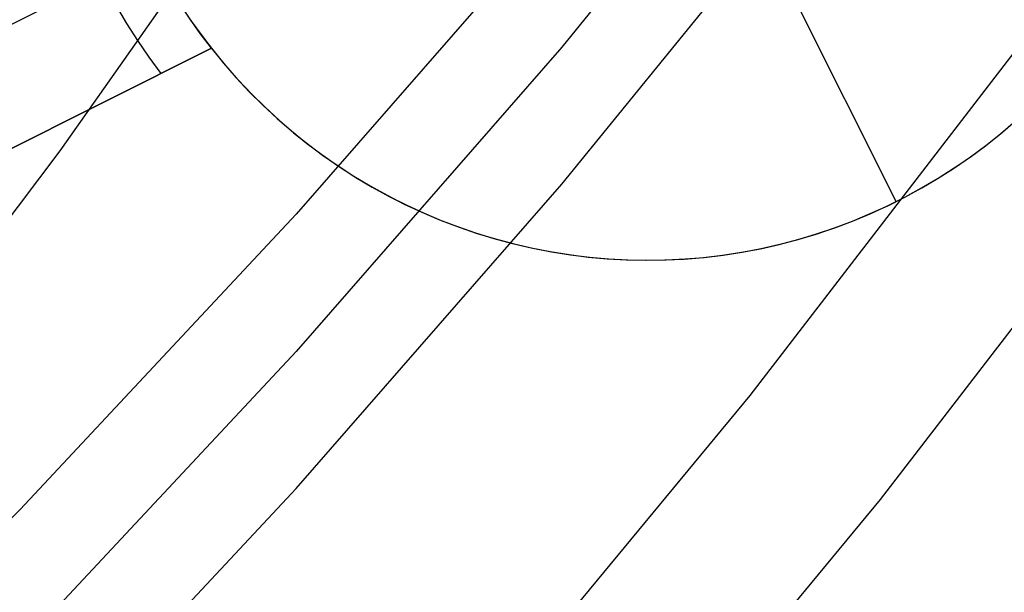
# Model space of a CAD drawing. Header units: millimetres. Extents: x 6038 to 7358, y -8545 to -7225.
# Tile 209 of 256: x 6739.79 to 6744.23, y -7921.26 to -7918.67. Entities that reach past the tile are written whole.
import ezdxf

# ---------------------------------------------------------------- set-up
doc = ezdxf.new("R2010")
doc.units = ezdxf.units.MM
doc.layers.add('color', color=7, linetype='Continuous')

msp = doc.modelspace()

# ---------------------------------------------------------------- linework, layer by layer
at = {"color": 7, "true_color": 0xffffff}
for p, q in [((6743.3845, -7917.3864, 73.5698), (6742.2372, -7918.7975, 73.8956)), ((6741.0303, -7917.7681, 58.9769), (6739.9755, -7919.2654, 59.2204)), ((6741.0303, -7917.7681, 58.9769), (6739.9755, -7919.2654, 59.2204)), ((6742.2372, -7919.4161, 71.2161), (6743.3845, -7918.005, 70.8903)), ((6742.2372, -7919.4161, 71.2161), (6743.3845, -7918.005, 70.8903)), ((6742.2372, -7918.1789, 76.5751), (6741.0409, -7919.5508, 76.8918)), ((6742.2372, -7918.1789, 76.5751), (6741.0409, -7919.5508, 76.8918)), ((6742.2372, -7918.7975, 73.8956), (6741.0409, -7920.1694, 74.2123)), ((6743.0857, -7920.3688, 212.0295), (6744.2913, -7918.8023, 212.0295)), ((6743.673, -7920.8372, 211.3665), (6744.8944, -7919.2501, 211.3665)), ((6739.9755, -7919.2654, 59.2204), (6738.8713, -7920.7246, 59.4753)), ((6739.9755, -7919.2654, 59.2204), (6738.8713, -7920.7246, 59.4753)), ((6741.0409, -7920.7881, 71.5328), (6742.2372, -7919.4161, 71.2161)), ((6741.0409, -7920.7881, 71.5328), (6742.2372, -7919.4161, 71.2161)), ((6741.0409, -7919.5508, 76.8918), (6739.7969, -7920.8819, 77.1991)), ((6741.0409, -7919.5508, 76.8918), (6739.7969, -7920.8819, 77.1991)), ((6741.0409, -7920.1694, 74.2123), (6739.7969, -7921.5005, 74.5196)), ((6741.8267, -7921.8928, 212.0295), (6743.0857, -7920.3688, 212.0295)), ((6739.7969, -7922.1191, 71.8401), (6741.0409, -7920.7881, 71.5328)), ((6739.7969, -7922.1191, 71.8401), (6741.0409, -7920.7881, 71.5328)), ((6742.3975, -7922.3812, 211.3665), (6743.673, -7920.8372, 211.3665)), ((6739.7969, -7920.8819, 77.1991), (6738.5067, -7922.1705, 77.4966)), ((6739.7969, -7920.8819, 77.1991), (6738.5067, -7922.1705, 77.4966))]:
    msp.add_line(p, q, dxfattribs=at)
at = {"layer": 'color', "color": 254, "true_color": 0xcad1ee}
for p, q in [((6740.3894, -7918.3788, 22.3699), (6738.1544, -7919.4989, 26.7)), ((6743.7445, -7919.4937, 19.7), (6743.1845, -7918.3762, 19.7)), ((6740.2303, -7918.6119, 22.8029), (6740.2766, -7918.6907, 22.8029)), ((6740.5172, -7918.6039, 19.7), (6740.5649, -7918.6758, 19.7)), ((6740.5172, -7918.6039, 19.7), (6740.5649, -7918.6758, 19.7)), ((6740.6079, -7918.7364, 22.3699), (6740.5594, -7918.6679, 22.3699)), ((6740.6079, -7918.7364, 22.3699), (6740.5594, -7918.6679, 22.3699)), ((6740.5649, -7918.6758, 19.7), (6740.615, -7918.7461, 19.7)), ((6740.5649, -7918.6758, 19.7), (6740.615, -7918.7461, 19.7)), ((6740.2766, -7918.6907, 22.8029), (6740.3255, -7918.7679, 22.8029)), ((6740.6586, -7918.8032, 22.3699), (6740.6079, -7918.7364, 22.3699)), ((6740.6586, -7918.8032, 22.3699), (6740.6079, -7918.7364, 22.3699)), ((6740.615, -7918.7461, 19.7), (6740.6675, -7918.8145, 19.7)), ((6740.615, -7918.7461, 19.7), (6740.6675, -7918.8145, 19.7)), ((6738.4008, -7919.9347, 28.2), (6740.6586, -7918.8032, 28.2)), ((6738.4008, -7919.9347, 28.2), (6740.6586, -7918.8032, 28.2)), ((6740.6586, -7918.8032, 22.3699), (6738.4008, -7919.9347, 26.7)), ((6740.6586, -7918.8032, 22.3699), (6738.4008, -7919.9347, 26.7)), ((6739.1353, -7919.5666, 25.2849), (6740.6586, -7918.8032, 25.2849)), ((6740.3255, -7918.7679, 22.8029), (6740.3769, -7918.8435, 22.8029)), ((6740.6586, -7918.8032, 28.2), (6740.7133, -7918.8704, 28.2)), ((6740.6586, -7918.8032, 28.2), (6740.7133, -7918.8704, 28.2)), ((6740.6586, -7918.8032, 28.2), (6740.6586, -7918.8032, 22.3699)), ((6740.6586, -7918.8032, 23.95), (6740.7133, -7918.8704, 23.95)), ((6740.6586, -7918.8032, 28.2), (6740.6586, -7918.8032, 22.3699)), ((6740.3769, -7918.8435, 22.8029), (6740.4309, -7918.9173, 22.8029)), ((6740.6675, -7918.8145, 19.7), (6740.7224, -7918.8811, 19.7)), ((6740.6675, -7918.8145, 19.7), (6740.7224, -7918.8811, 19.7)), ((6740.7133, -7918.8704, 28.2), (6740.7703, -7918.9357, 28.2)), ((6740.7133, -7918.8704, 28.2), (6740.7703, -7918.9357, 28.2)), ((6740.7133, -7918.8704, 23.95), (6740.7703, -7918.9357, 23.95)), ((6740.7224, -7918.8811, 19.7), (6740.7795, -7918.9458, 19.7)), ((6740.7224, -7918.8811, 19.7), (6740.7795, -7918.9458, 19.7)), ((6740.7703, -7918.9357, 28.2), (6740.8296, -7918.9989, 28.2)), ((6740.7703, -7918.9357, 28.2), (6740.8296, -7918.9989, 28.2)), ((6740.7703, -7918.9357, 23.95), (6740.8296, -7918.9989, 23.95)), ((6740.7795, -7918.9458, 19.7), (6740.8389, -7919.0085, 19.7)), ((6740.7795, -7918.9458, 19.7), (6740.8389, -7919.0085, 19.7)), ((6740.8296, -7918.9989, 28.2), (6740.891, -7919.0601, 28.2)), ((6740.8296, -7918.9989, 28.2), (6740.891, -7919.0601, 28.2)), ((6740.8296, -7918.9989, 23.95), (6740.891, -7919.0601, 23.95)), ((6740.8389, -7919.0085, 19.7), (6740.9003, -7919.0691, 19.7)), ((6740.8389, -7919.0085, 19.7), (6740.9003, -7919.0691, 19.7)), ((6740.891, -7919.0601, 28.2), (6740.9544, -7919.1191, 28.2)), ((6740.891, -7919.0601, 28.2), (6740.9544, -7919.1191, 28.2)), ((6740.891, -7919.0601, 23.95), (6740.9544, -7919.1191, 23.95)), ((6740.9003, -7919.0691, 19.7), (6740.9638, -7919.1275, 19.7)), ((6740.9003, -7919.0691, 19.7), (6740.9638, -7919.1275, 19.7)), ((6740.9544, -7919.1191, 28.2), (6741.0199, -7919.1759, 28.2)), ((6740.9544, -7919.1191, 28.2), (6741.0199, -7919.1759, 28.2)), ((6740.9544, -7919.1191, 23.95), (6741.0199, -7919.1759, 23.95)), ((6740.9638, -7919.1275, 19.7), (6741.0293, -7919.1837, 19.7)), ((6740.9638, -7919.1275, 19.7), (6741.0293, -7919.1837, 19.7)), ((6744.2138, -7919.1884, 19.7), (6744.2795, -7919.1324, 19.7)), ((6744.2138, -7919.1884, 19.7), (6744.2795, -7919.1324, 19.7)), ((6744.2156, -7919.1869, 28.2), (6744.2815, -7919.1306, 28.2)), ((6744.2156, -7919.1869, 28.2), (6744.2815, -7919.1306, 28.2)), ((6744.2156, -7919.1869, 23.95), (6744.2815, -7919.1306, 23.95)), ((6741.0199, -7919.1759, 28.2), (6741.0873, -7919.2303, 28.2)), ((6741.0199, -7919.1759, 28.2), (6741.0873, -7919.2303, 28.2)), ((6741.0199, -7919.1759, 23.95), (6741.0873, -7919.2303, 23.95)), ((6741.0293, -7919.1837, 19.7), (6741.0967, -7919.2376, 19.7)), ((6741.0293, -7919.1837, 19.7), (6741.0967, -7919.2376, 19.7)), ((6744.1462, -7919.2422, 19.7), (6744.2138, -7919.1884, 19.7)), ((6744.1462, -7919.2422, 19.7), (6744.2138, -7919.1884, 19.7)), ((6744.1478, -7919.2409, 28.2), (6744.2156, -7919.1869, 28.2)), ((6744.1478, -7919.2409, 28.2), (6744.2156, -7919.1869, 28.2)), ((6744.1478, -7919.2409, 23.95), (6744.2156, -7919.1869, 23.95)), ((6741.0873, -7919.2303, 28.2), (6741.1566, -7919.2824, 28.2)), ((6741.0873, -7919.2303, 28.2), (6741.1566, -7919.2824, 28.2)), ((6741.0873, -7919.2303, 23.95), (6741.1566, -7919.2824, 23.95)), ((6741.0967, -7919.2376, 19.7), (6741.166, -7919.2892, 19.7)), ((6741.0967, -7919.2376, 19.7), (6741.166, -7919.2892, 19.7)), ((6744.0769, -7919.2935, 19.7), (6744.1462, -7919.2422, 19.7)), ((6744.0769, -7919.2935, 19.7), (6744.1462, -7919.2422, 19.7)), ((6744.0782, -7919.2925, 28.2), (6744.1478, -7919.2409, 28.2)), ((6744.0782, -7919.2925, 28.2), (6744.1478, -7919.2409, 28.2)), ((6744.0782, -7919.2925, 23.95), (6744.1478, -7919.2409, 23.95)), ((6741.1566, -7919.2824, 28.2), (6741.2276, -7919.3321, 28.2)), ((6741.1566, -7919.2824, 28.2), (6741.2276, -7919.3321, 28.2)), ((6741.1566, -7919.2824, 23.95), (6741.2276, -7919.3321, 23.95)), ((6741.166, -7919.2892, 19.7), (6741.2369, -7919.3383, 19.7)), ((6741.166, -7919.2892, 19.7), (6741.2369, -7919.3383, 19.7)), ((6744.0058, -7919.3424, 19.7), (6744.0769, -7919.2935, 19.7)), ((6744.0058, -7919.3424, 19.7), (6744.0769, -7919.2935, 19.7)), ((6744.0068, -7919.3417, 28.2), (6744.0782, -7919.2925, 28.2)), ((6744.0068, -7919.3417, 28.2), (6744.0782, -7919.2925, 28.2)), ((6744.0068, -7919.3417, 23.95), (6744.0782, -7919.2925, 23.95)), ((6741.2276, -7919.3321, 28.2), (6741.3003, -7919.3793, 28.2)), ((6741.2276, -7919.3321, 28.2), (6741.3003, -7919.3793, 28.2)), ((6741.2276, -7919.3321, 23.95), (6741.3003, -7919.3793, 23.95)), ((6741.2369, -7919.3383, 19.7), (6741.3095, -7919.385, 19.7)), ((6741.2369, -7919.3383, 19.7), (6741.3095, -7919.385, 19.7)), ((6743.933, -7919.3889, 19.7), (6744.0058, -7919.3424, 19.7)), ((6743.933, -7919.3889, 19.7), (6744.0058, -7919.3424, 19.7)), ((6743.9338, -7919.3884, 28.2), (6744.0068, -7919.3417, 28.2)), ((6743.9338, -7919.3884, 28.2), (6744.0068, -7919.3417, 28.2)), ((6743.9338, -7919.3884, 23.95), (6744.0068, -7919.3417, 23.95)), ((6741.3003, -7919.3793, 28.2), (6741.3746, -7919.4239, 28.2)), ((6741.3003, -7919.3793, 28.2), (6741.3746, -7919.4239, 28.2)), ((6741.3003, -7919.3793, 23.95), (6741.3746, -7919.4239, 23.95)), ((6741.3095, -7919.385, 19.7), (6741.3837, -7919.4291, 19.7)), ((6741.3095, -7919.385, 19.7), (6741.3837, -7919.4291, 19.7)), ((6741.3746, -7919.4239, 28.2), (6741.4504, -7919.4659, 28.2)), ((6741.3746, -7919.4239, 28.2), (6741.4504, -7919.4659, 28.2)), ((6741.3746, -7919.4239, 23.95), (6741.4504, -7919.4659, 23.95)), ((6741.3837, -7919.4291, 19.7), (6741.4593, -7919.4706, 19.7)), ((6741.3837, -7919.4291, 19.7), (6741.4593, -7919.4706, 19.7)), ((6743.8587, -7919.4328, 19.7), (6743.933, -7919.3889, 19.7)), ((6743.8587, -7919.4328, 19.7), (6743.933, -7919.3889, 19.7)), ((6743.8592, -7919.4325, 28.2), (6743.9338, -7919.3884, 28.2)), ((6743.8592, -7919.4325, 28.2), (6743.9338, -7919.3884, 28.2)), ((6743.8592, -7919.4325, 23.95), (6743.9338, -7919.3884, 23.95)), ((6741.4504, -7919.4659, 28.2), (6741.5277, -7919.5053, 28.2)), ((6741.4504, -7919.4659, 28.2), (6741.5277, -7919.5053, 28.2)), ((6741.4504, -7919.4659, 23.95), (6741.5277, -7919.5053, 23.95)), ((6741.4593, -7919.4706, 19.7), (6741.5364, -7919.5095, 19.7)), ((6741.4593, -7919.4706, 19.7), (6741.5364, -7919.5095, 19.7)), ((6743.7056, -7919.5128, 28.2), (6743.7831, -7919.474, 28.2)), ((6743.7056, -7919.5128, 28.2), (6743.7831, -7919.474, 28.2)), ((6743.7056, -7919.5128, 23.95), (6743.7831, -7919.474, 23.95)), ((6743.7058, -7919.5127, 19.7), (6743.783, -7919.4741, 19.7)), ((6743.7058, -7919.5127, 19.7), (6743.783, -7919.4741, 19.7)), ((6743.783, -7919.4741, 19.7), (6743.8587, -7919.4328, 19.7)), ((6743.783, -7919.4741, 19.7), (6743.8587, -7919.4328, 19.7)), ((6743.7831, -7919.474, 28.2), (6743.8592, -7919.4325, 28.2)), ((6743.7831, -7919.474, 28.2), (6743.8592, -7919.4325, 28.2)), ((6743.7831, -7919.474, 23.95), (6743.8592, -7919.4325, 23.95)), ((6741.5277, -7919.5053, 28.2), (6741.6062, -7919.5419, 28.2)), ((6741.5277, -7919.5053, 28.2), (6741.6062, -7919.5419, 28.2)), ((6741.5277, -7919.5053, 23.95), (6741.6062, -7919.5419, 23.95)), ((6741.5364, -7919.5095, 19.7), (6741.6147, -7919.5457, 19.7)), ((6741.5364, -7919.5095, 19.7), (6741.6147, -7919.5457, 19.7)), ((6743.6268, -7919.5489, 28.2), (6743.7056, -7919.5128, 28.2)), ((6743.6268, -7919.5489, 28.2), (6743.7056, -7919.5128, 28.2)), ((6743.6268, -7919.5489, 23.95), (6743.7056, -7919.5128, 23.95)), ((6743.6274, -7919.5487, 19.7), (6743.7058, -7919.5127, 19.7)), ((6743.6274, -7919.5487, 19.7), (6743.7058, -7919.5127, 19.7)), ((6743.7445, -7919.4937, 19.7), (6743.7445, -7919.4937, 28.2)), ((6741.6062, -7919.5419, 28.2), (6741.6859, -7919.5759, 28.2)), ((6741.6062, -7919.5419, 28.2), (6741.6859, -7919.5759, 28.2)), ((6741.6062, -7919.5419, 23.95), (6741.6859, -7919.5759, 23.95)), ((6741.6147, -7919.5457, 19.7), (6741.6943, -7919.5792, 19.7)), ((6741.6147, -7919.5457, 19.7), (6741.6943, -7919.5792, 19.7)), ((6743.5469, -7919.5823, 28.2), (6743.6268, -7919.5489, 28.2)), ((6743.5469, -7919.5823, 28.2), (6743.6268, -7919.5489, 28.2)), ((6743.5469, -7919.5823, 23.95), (6743.6268, -7919.5489, 23.95)), ((6743.5477, -7919.582, 19.7), (6743.6274, -7919.5487, 19.7)), ((6743.5477, -7919.582, 19.7), (6743.6274, -7919.5487, 19.7)), ((6741.6859, -7919.5759, 28.2), (6741.7668, -7919.607, 28.2)), ((6741.6859, -7919.5759, 28.2), (6741.7668, -7919.607, 28.2)), ((6741.6859, -7919.5759, 23.95), (6741.7668, -7919.607, 23.95)), ((6741.6943, -7919.5792, 19.7), (6741.7749, -7919.6099, 19.7)), ((6741.6943, -7919.5792, 19.7), (6741.7749, -7919.6099, 19.7)), ((6741.7668, -7919.607, 28.2), (6741.8487, -7919.6353, 28.2)), ((6741.7668, -7919.607, 28.2), (6741.8487, -7919.6353, 28.2)), ((6741.7668, -7919.607, 23.95), (6741.8487, -7919.6353, 23.95)), ((6743.4658, -7919.6129, 28.2), (6743.5469, -7919.5823, 28.2)), ((6743.4658, -7919.6129, 28.2), (6743.5469, -7919.5823, 28.2)), ((6743.4658, -7919.6129, 23.95), (6743.5469, -7919.5823, 23.95)), ((6743.467, -7919.6124, 19.7), (6743.5477, -7919.582, 19.7)), ((6743.467, -7919.6124, 19.7), (6743.5477, -7919.582, 19.7)), ((6741.7749, -7919.6099, 19.7), (6741.8566, -7919.6379, 19.7)), ((6741.7749, -7919.6099, 19.7), (6741.8566, -7919.6379, 19.7)), ((6741.8487, -7919.6353, 28.2), (6741.9316, -7919.6608, 28.2)), ((6741.8487, -7919.6353, 28.2), (6741.9316, -7919.6608, 28.2)), ((6741.8487, -7919.6353, 23.95), (6741.9316, -7919.6608, 23.95)), ((6741.8566, -7919.6379, 19.7), (6741.9391, -7919.6629, 19.7)), ((6741.8566, -7919.6379, 19.7), (6741.9391, -7919.6629, 19.7)), ((6743.3006, -7919.6655, 28.2), (6743.3837, -7919.6406, 28.2)), ((6743.3006, -7919.6655, 28.2), (6743.3837, -7919.6406, 28.2)), ((6743.3006, -7919.6655, 23.95), (6743.3837, -7919.6406, 23.95)), ((6743.3026, -7919.665, 19.7), (6743.3852, -7919.6401, 19.7)), ((6743.3026, -7919.665, 19.7), (6743.3852, -7919.6401, 19.7)), ((6743.3837, -7919.6406, 28.2), (6743.4658, -7919.6129, 28.2)), ((6743.3837, -7919.6406, 28.2), (6743.4658, -7919.6129, 28.2)), ((6743.3837, -7919.6406, 23.95), (6743.4658, -7919.6129, 23.95)), ((6743.3852, -7919.6401, 19.7), (6743.467, -7919.6124, 19.7)), ((6743.3852, -7919.6401, 19.7), (6743.467, -7919.6124, 19.7)), ((6741.9316, -7919.6608, 28.2), (6742.0153, -7919.6834, 28.2)), ((6741.9316, -7919.6608, 28.2), (6742.0153, -7919.6834, 28.2)), ((6741.9316, -7919.6608, 23.95), (6742.0153, -7919.6834, 23.95)), ((6741.9391, -7919.6629, 19.7), (6742.0225, -7919.6852, 19.7)), ((6741.9391, -7919.6629, 19.7), (6742.0225, -7919.6852, 19.7)), ((6742.0153, -7919.6834, 28.2), (6742.0997, -7919.703, 28.2)), ((6742.0153, -7919.6834, 28.2), (6742.0997, -7919.703, 28.2)), ((6742.0153, -7919.6834, 23.95), (6742.0997, -7919.703, 23.95)), ((6742.0225, -7919.6852, 19.7), (6742.1067, -7919.7045, 19.7)), ((6742.0225, -7919.6852, 19.7), (6742.1067, -7919.7045, 19.7)), ((6743.1323, -7919.7066, 28.2), (6743.2168, -7919.6875, 28.2)), ((6743.1323, -7919.7066, 28.2), (6743.2168, -7919.6875, 28.2)), ((6743.1323, -7919.7066, 23.95), (6743.2168, -7919.6875, 23.95)), ((6743.135, -7919.706, 19.7), (6743.2191, -7919.6869, 19.7)), ((6743.135, -7919.706, 19.7), (6743.2191, -7919.6869, 19.7)), ((6743.2168, -7919.6875, 28.2), (6743.3006, -7919.6655, 28.2)), ((6743.2168, -7919.6875, 28.2), (6743.3006, -7919.6655, 28.2)), ((6743.2168, -7919.6875, 23.95), (6743.3006, -7919.6655, 23.95)), ((6743.2191, -7919.6869, 19.7), (6743.3026, -7919.665, 19.7)), ((6743.2191, -7919.6869, 19.7), (6743.3026, -7919.665, 19.7)), ((6742.0997, -7919.703, 28.2), (6742.1847, -7919.7197, 28.2)), ((6742.0997, -7919.703, 28.2), (6742.1847, -7919.7197, 28.2)), ((6742.0997, -7919.703, 23.95), (6742.1847, -7919.7197, 23.95)), ((6742.1067, -7919.7045, 19.7), (6742.1914, -7919.7209, 19.7)), ((6742.1067, -7919.7045, 19.7), (6742.1914, -7919.7209, 19.7)), ((6742.1847, -7919.7197, 28.2), (6742.2703, -7919.7335, 28.2)), ((6742.1847, -7919.7197, 28.2), (6742.2703, -7919.7335, 28.2)), ((6742.1847, -7919.7197, 23.95), (6742.2703, -7919.7335, 23.95)), ((6742.1914, -7919.7209, 19.7), (6742.2766, -7919.7344, 19.7)), ((6742.1914, -7919.7209, 19.7), (6742.2766, -7919.7344, 19.7)), ((6742.2703, -7919.7335, 28.2), (6742.3563, -7919.7443, 28.2)), ((6742.2703, -7919.7335, 28.2), (6742.3563, -7919.7443, 28.2)), ((6742.2703, -7919.7335, 23.95), (6742.3563, -7919.7443, 23.95)), ((6742.2766, -7919.7344, 19.7), (6742.3623, -7919.7449, 19.7)), ((6742.2766, -7919.7344, 19.7), (6742.3623, -7919.7449, 19.7)), ((6742.8754, -7919.7461, 28.2), (6742.9614, -7919.7359, 28.2)), ((6742.8754, -7919.7461, 28.2), (6742.9614, -7919.7359, 28.2)), ((6742.8754, -7919.7461, 23.95), (6742.9614, -7919.7359, 23.95)), ((6742.8792, -7919.7457, 19.7), (6742.9649, -7919.7354, 19.7)), ((6742.8792, -7919.7457, 19.7), (6742.9649, -7919.7354, 19.7)), ((6742.9614, -7919.7359, 28.2), (6743.0471, -7919.7227, 28.2)), ((6742.9614, -7919.7359, 28.2), (6743.0471, -7919.7227, 28.2)), ((6742.9614, -7919.7359, 23.95), (6743.0471, -7919.7227, 23.95)), ((6742.9649, -7919.7354, 19.7), (6743.0502, -7919.7222, 19.7)), ((6742.9649, -7919.7354, 19.7), (6743.0502, -7919.7222, 19.7)), ((6743.0471, -7919.7227, 28.2), (6743.1323, -7919.7066, 28.2)), ((6743.0471, -7919.7227, 28.2), (6743.1323, -7919.7066, 28.2)), ((6743.0471, -7919.7227, 23.95), (6743.1323, -7919.7066, 23.95)), ((6743.0502, -7919.7222, 19.7), (6743.135, -7919.706, 19.7)), ((6743.0502, -7919.7222, 19.7), (6743.135, -7919.706, 19.7)), ((6742.3563, -7919.7443, 28.2), (6742.4426, -7919.7521, 28.2)), ((6742.3563, -7919.7443, 28.2), (6742.4426, -7919.7521, 28.2)), ((6742.3563, -7919.7443, 23.95), (6742.4426, -7919.7521, 23.95)), ((6742.3623, -7919.7449, 19.7), (6742.4483, -7919.7525, 19.7)), ((6742.3623, -7919.7449, 19.7), (6742.4483, -7919.7525, 19.7)), ((6742.4426, -7919.7521, 28.2), (6742.5291, -7919.7569, 28.2)), ((6742.4426, -7919.7521, 28.2), (6742.5291, -7919.7569, 28.2)), ((6742.4426, -7919.7521, 23.95), (6742.5291, -7919.7569, 23.95)), ((6742.4483, -7919.7525, 19.7), (6742.5344, -7919.7571, 19.7)), ((6742.4483, -7919.7525, 19.7), (6742.5344, -7919.7571, 19.7)), ((6742.5291, -7919.7569, 28.2), (6742.6158, -7919.7587, 28.2)), ((6742.5291, -7919.7569, 28.2), (6742.6158, -7919.7587, 28.2)), ((6742.5291, -7919.7569, 23.95), (6742.6158, -7919.7587, 23.95)), ((6742.5344, -7919.7571, 19.7), (6742.6207, -7919.7587, 19.7)), ((6742.5344, -7919.7571, 19.7), (6742.6207, -7919.7587, 19.7)), ((6742.6158, -7919.7587, 28.2), (6742.7024, -7919.7575, 28.2)), ((6742.6158, -7919.7587, 28.2), (6742.7024, -7919.7575, 28.2)), ((6742.6158, -7919.7587, 23.95), (6742.7024, -7919.7575, 23.95)), ((6742.6207, -7919.7587, 19.7), (6742.707, -7919.7573, 19.7)), ((6742.6207, -7919.7587, 19.7), (6742.707, -7919.7573, 19.7)), ((6742.7024, -7919.7575, 28.2), (6742.789, -7919.7533, 28.2)), ((6742.7024, -7919.7575, 28.2), (6742.789, -7919.7533, 28.2)), ((6742.7024, -7919.7575, 23.95), (6742.789, -7919.7533, 23.95)), ((6742.707, -7919.7573, 19.7), (6742.7932, -7919.753, 19.7)), ((6742.707, -7919.7573, 19.7), (6742.7932, -7919.753, 19.7)), ((6742.789, -7919.7533, 28.2), (6742.8754, -7919.7461, 28.2)), ((6742.789, -7919.7533, 28.2), (6742.8754, -7919.7461, 28.2)), ((6742.789, -7919.7533, 23.95), (6742.8754, -7919.7461, 23.95)), ((6742.7932, -7919.753, 19.7), (6742.8792, -7919.7457, 19.7)), ((6742.7932, -7919.753, 19.7), (6742.8792, -7919.7457, 19.7))]:
    msp.add_line(p, q, dxfattribs=at)

doc.saveas('drawing.dxf')
